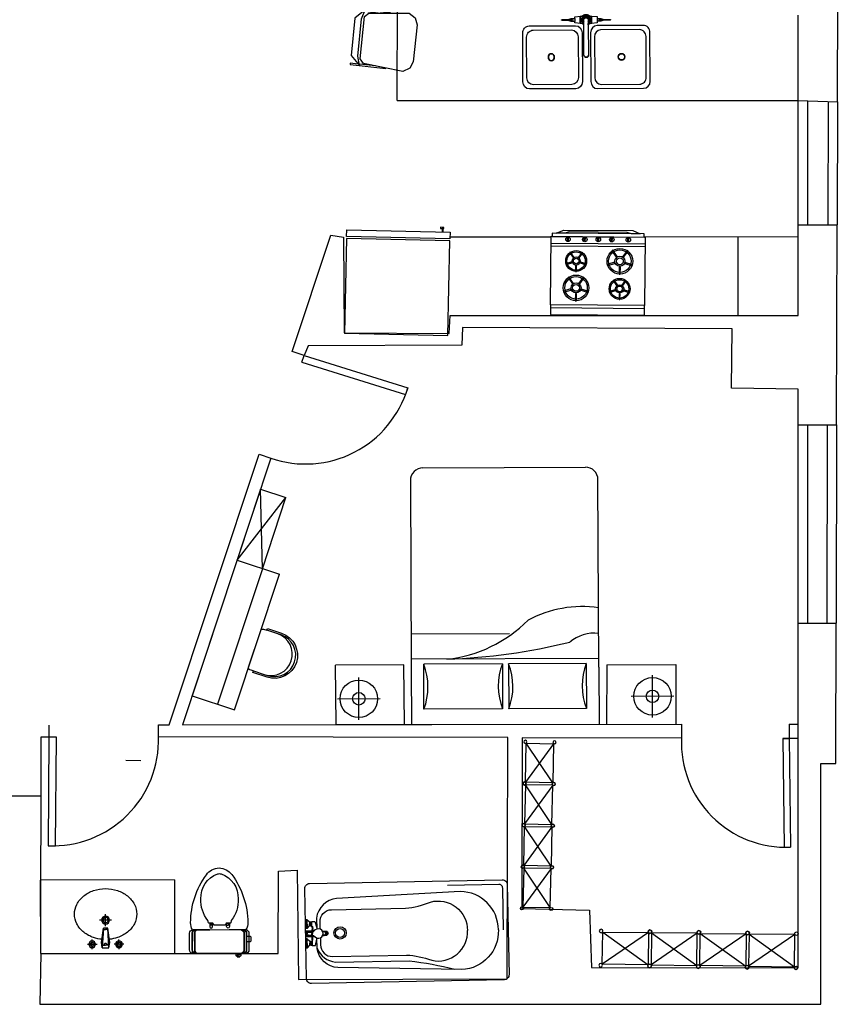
# Model space of a CAD drawing. Header units: inches. Extents: x -3371 to 2763, y -983 to 646.
# Tile 53 of 96: x -1311 to -1049, y -112 to 203. Entities that reach past the tile are written whole.
import ezdxf

# ---------------------------------------------------------------- set-up
doc = ezdxf.new("R2010")
doc.units = ezdxf.units.IN
doc.header["$LTSCALE"] = 12
doc.header["$MEASUREMENT"] = 0
doc.linetypes.add('DASHED', pattern=[19.05, 12.7, -6.35])
for name, color, linetype in [('2', 2, 'Continuous'), ('3', 3, 'Continuous'), ('4', 4, 'Continuous'), ('7', 7, 'Continuous'), ('8', 8, 'Continuous'), ('C', 4, 'Continuous'), ('F', 1, 'Continuous'), ('KBH', 7, 'Continuous'), ('White', 7, 'Continuous'), ('图层1', 1, 'Continuous'), ('图层8', 8, 'Continuous')]:
    doc.layers.add(name, color=color, linetype=linetype)

# ---------------------------------------------------------------- blocks, each defined once
blk = doc.blocks.new('A$C5D266694')
at = {"layer": 'C'}
for points in [[(20, 300), (20, 428, -0.414214)], [(500, 428), (500, 300, -1), (20, 300)], [(500, 300), (500, 260, -1), (20, 260), (20, 300)]]:
    blk.add_lwpolyline(points, format="xyb", dxfattribs=at)
at = {"layer": 'F'}
blk.add_lwpolyline([(20, 428), (0, 428), (0, 260, 1), (520, 260), (520, 428), (500, 428), (500, 468, 0.414214), (476, 492), (44, 492, 0.414214), (20, 468)], format="xyb", close=True, dxfattribs=at)
blk = doc.blocks.new('A$C6CCA3A13')
at = {"layer": 'F'}
blk.add_blockref('A$C5D266694', (0, 0), dxfattribs=at)
blk = doc.blocks.new('A$C2DE43DF7')
at = {"layer": 'F', "rotation": 180}
blk.add_blockref('A$C6CCA3A13', (520, 492), dxfattribs=at)
blk = doc.blocks.new('A$C7DFC5FE8')
at = {"layer": '3', "color": 251}
for points in [[(217.1, 453.7, 0.293273), (188.6, 472), (55.6, 472, 0.293273), (27.1, 453.7)], [(217.1, 434.5, 0.293273), (188.6, 452.7), (55.6, 452.7, 0.293273), (27.1, 434.5)], [(217.1, 72.3, -0.293273), (188.6, 54), (55.6, 54, -0.293273), (27.1, 72.3)], [(217.1, 53, -0.293273), (188.6, 34.7), (55.6, 34.7, -0.293273), (27.1, 53)]]:
    blk.add_lwpolyline(points, format="xyb", dxfattribs=at)
at = {"layer": '4', "color": 6}
for p, q in [((217.1, 331), (217.1, 462.4)), ((217.1, 44.4), (217.1, 173.6))]:
    blk.add_line(p, q, dxfattribs=at)
for points in [[(217.1, 327.5), (217.1, 44.4, -0.414214), (188.6, 15.9), (55.6, 15.9, -0.414214), (27.1, 44.4), (27.1, 253.4), (27.1, 462.4, -0.414214), (55.6, 490.9), (188.6, 490.9, -0.414214), (217.1, 462.4), (217.1, 327.5)], [(216.7, 467.1, -0.156905), (272.9, 482, -0.159185), (657.2, 354.7, -0.233115), (711.2, 253.4, -0.233115), (657.2, 152, -0.159185), (272.9, 24.7, -0.156905), (216.7, 39.6)]]:
    blk.add_lwpolyline(points, format="xyb", dxfattribs=at)
for points in [[(663.1, 237, -0.336129), (464, 101.9, -0.186314), (291.8, 156.7), (272.6, 161.8, -0.339177), (269.1, 166.4), (269.1, 195.4, 0.414214), (264.4, 200.2), (263.8, 200.2, -0.414214), (254.3, 209.7), (254.3, 250.6), (254.3, 291.5, -0.414214), (263.8, 301), (264.4, 301, 0.414214), (269.1, 305.7), (269.1, 334.7, -0.339177), (272.6, 339.3), (291.8, 344.5, -0.186314), (464, 399.2, -0.336129), (663.1, 264.2, -0.194426)], [(129.1, 33.1), (156.4, 33.1, -0.414214), (165.9, 23.6), (165.9, 9.5, -0.414214), (156.4, 0), (129.1, 0, -0.414214), (119.6, 9.5), (119.6, 23.6, -0.414214)]]:
    blk.add_lwpolyline(points, format="xyb", close=True, dxfattribs=at)
at = {"layer": '4', "color": 251}
blk.add_lwpolyline([(217.1, 331), (217.1, 327.5)], dxfattribs=at)
at = {"layer": '7', "color": 251}
for p, q in [((0, 107.1), (7.8, 107.1)), ((7.8, 100.1), (0, 100.1)), ((7.7, 93.9), (0, 93.9)), ((7.8, 111.4), (7.8, 88.9))]:
    blk.add_line(p, q, dxfattribs=at)
for points in [[(217.1, 440.6, 0.414214), (188.6, 469.1), (55.6, 469.1, 0.414214), (27.1, 440.6)], [(217.1, 421.4, 0.414214), (188.6, 449.9), (55.6, 449.9, 0.414214), (27.1, 421.4)], [(27, 104.5, 0.288575), (17.3, 122, 0.464141), (7.8, 116.6), (7.8, 111.4), (0, 111.4), (0, 88.9), (0, 88.9), (7.8, 88.9), (7.8, 83.7, 0.464141), (17.3, 78.2, 0.288575), (27, 95.7)], [(217.1, 85.3, -0.414214), (188.6, 56.8), (55.6, 56.8, -0.414214), (27.1, 85.3)], [(217.1, 66.1, -0.414214), (188.6, 37.6), (55.6, 37.6, -0.414214), (27.1, 66.1)]]:
    blk.add_lwpolyline(points, format="xyb", dxfattribs=at)
at = {"layer": '7', "color": 6}
for points in [[(269.1, 329.3), (241.5, 329.3, 1), (241.5, 307), (252.4, 307)], [(269.1, 171.9), (241.5, 171.9, -1), (241.5, 194.2), (252.4, 194.2)]]:
    blk.add_lwpolyline(points, format="xyb", dxfattribs=at)
for points in [[(257.2, 322.6), (262.2, 322.6, -0.414214), (266.9, 317.8), (266.9, 307.6, -0.414214), (262.2, 302.8), (257.2, 302.8, -0.414214), (252.4, 307.6), (252.4, 317.8, -0.414214)], [(257.2, 178.6), (262.2, 178.6, 0.414214), (266.9, 183.3), (266.9, 193.6, 0.414214), (262.2, 198.3), (257.2, 198.3, 0.414214), (252.4, 193.6), (252.4, 183.3, 0.414214)]]:
    blk.add_lwpolyline(points, format="xyb", close=True, dxfattribs=at)
at = {"layer": '7', "color": 251}
for centre, radius, start, end in [((-11.7, 91.4), 29.9, 332.88179, 49.14204), ((-29.2, 102.4), 50.5, 330.79773, 22.8926)]:
    blk.add_arc(centre, radius, start, end, dxfattribs=at)
blk = doc.blocks.new('A$C09F1173F')
at = {"layer": '2'}
for p, q in [((416, 369.3), (416, 296.3)), ((452.5, 332.8), (379.5, 332.8)), ((280.1, 232.8), (189.9, 232.8)), ((235, 187.8), (235, 277.9)), ((295.8, 249.5), (403.5, 264.3)), ((403.5, 264.3), (295.8, 249.5)), ((295.8, 249.5), (442.4, 257.8)), ((295.8, 232.8), (295.8, 249.5)), ((295.8, 216.1), (295.8, 232.8)), ((305.9, 250), (305.9, 232.8)), ((305.9, 215.7), (305.9, 232.8)), ((442.4, 257.8), (403.5, 264.3)), ((422.7, 256.7), (422.7, 232.8)), ((422.7, 208.9), (422.7, 232.8)), ((442.4, 257.8), (442.4, 232.8)), ((442.4, 232.8), (442.4, 207.8)), ((403.5, 201.4), (295.8, 216.1)), ((442.4, 207.8), (295.8, 216.1)), ((442.4, 207.8), (403.5, 201.4)), ((416, 96.3), (416, 169.3)), ((452.5, 132.8), (379.5, 132.8))]:
    blk.add_line(p, q, dxfattribs=at)
for centre, radius in [((416, 332.8), 25), ((416, 332.8), 15), ((235, 232.8), 30), ((235, 232.8), 20), ((416, 132.8), 25), ((416, 132.8), 15)]:
    blk.add_circle(centre, radius, dxfattribs=at)
for centre, start, end in [((415.3, 234), 350.52523, 189.47477), ((415.3, 231.6), 170.52523, 9.47477)]:
    blk.add_arc(centre, 7.19, start, end, dxfattribs=at)
at = {"layer": '3'}
for centre, radius, start, end in [((209, 272.1), 198.2, 117.40958, 141.38312), ((190, 308.8), 156.9, 90, 117.40958), ((190, 308.8), 156.9, 62.59042, 90), ((171, 272.1), 198.2, 38.61688, 62.59042), ((238.8, 248.3), 236.3, 141.38312, 161.69258), ((141.2, 248.3), 236.3, 18.30742, 38.61688), ((285.6, 232.8), 285.7, 161.69258, 180), ((94.3, 232.8), 285.7, 5.47138, 18.30742), ((285.6, 232.8), 285.7, 180, 198.30742), ((94.3, 232.8), 285.7, 341.69258, 354.52862), ((238.8, 217.3), 236.3, 198.30742, 218.61688), ((141.2, 217.3), 236.3, 321.38312, 341.69258), ((209, 193.5), 198.2, 218.61688, 242.59042), ((190, 156.9), 156.9, 242.59042, 270), ((190, 156.9), 156.9, 270, 297.40958), ((171, 193.5), 198.2, 297.40958, 321.38312)]:
    blk.add_arc(centre, radius, start, end, dxfattribs=at)
blk = doc.blocks.new('A$C28B158E0')
at = {"layer": '3', "color": 251}
for p, q in [((51.5, 389), (10.2, 389)), ((51.5, 389), (10.2, 389)), ((51.5, 329), (10.2, 329))]:
    blk.add_line(p, q, dxfattribs=at)
for points in [[(22.7, 426.4, 0.255199), (26.3, 432.2, 0.005211), (28.6, 443.1, 0.044747), (29.5, 449.1), (29.5, 496.5)], [(32.2, 496.5), (32.2, 449.1, 0.044747), (33.1, 443.1, 0.005211), (35.5, 432.2, 0.255199), (39, 426.4)], [(22.7, 291.6, -0.255199), (26.3, 285.8, -0.005211), (28.6, 274.9, -0.044747), (29.5, 268.9), (29.5, 221.5)], [(32.2, 221.5), (32.2, 268.9, -0.044747), (33.1, 274.9, -0.005211), (35.5, 285.8, -0.255199), (39, 291.6)]]:
    blk.add_lwpolyline(points, format="xyb", dxfattribs=at)
for radius, start, end in [(24.1, 31.2796, 148.7204), (19.3, 40.0052, 319.9948), (16.5, 48.5904, 311.4096)]:
    blk.add_arc((30.9, 359), radius, start, end, dxfattribs=at)
at = {"layer": '4', "color": 3}
for p, q in [((63.8, 683.6), (63.8, 421.8)), ((380.6, 721), (103.4, 721)), ((420.2, 421.8), (420.2, 683.6)), ((63.8, 37.4), (63.8, 299.2)), ((420.2, 299.2), (420.2, 37.4)), ((380.6, 0), (103.4, 0))]:
    blk.add_line(p, q, dxfattribs=at)
for points in [[(103.4, 384.4), (380.6, 384.4)], [(103.4, 336.6), (380.6, 336.6)]]:
    blk.add_lwpolyline(points, dxfattribs=at)
for centre, start_param, end_param in [((103.4, 683.6), 1.570796, 3.141593), ((380.6, 683.6), 0, 1.570796), ((103.4, 421.8), 3.141593, 4.712389), ((380.6, 421.8), 4.712389, 6.283185)]:
    blk.add_ellipse(centre, major_axis=(39.6, 0), ratio=0.944444, start_param=start_param, end_param=end_param, dxfattribs=at)
at = {"layer": '4', "color": 3, "extrusion": (0, 0, -1)}
for centre, start_param, end_param in [((103.4, 299.2), 3.141593, 4.712389), ((380.6, 299.2), 4.712389, 6.283185), ((103.4, 37.4), 1.570796, 3.141593), ((380.6, 37.4), 0, 1.570796)]:
    blk.add_ellipse(centre, major_axis=(39.6, 0), ratio=0.944444, start_param=start_param, end_param=end_param, dxfattribs=at)
at = {"layer": '7', "color": 251}
for p, q in [((50.1, 391.8), (11.6, 391.8)), ((50.1, 391.8), (11.6, 391.8)), ((22.7, 422), (39.1, 422)), ((50.1, 326.2), (11.6, 326.2)), ((22.7, 296), (39.1, 296))]:
    blk.add_line(p, q, dxfattribs=at)
at = {"layer": '8'}
for p, q in [((356.9, 698.6), (127.2, 698.6)), ((87.6, 661.2), (87.7, 440.8)), ((396.5, 444.2), (396.5, 661.2)), ((127.2, 406.8), (356.9, 406.8)), ((127.2, 314.2), (356.9, 314.2)), ((87.6, 59.8), (87.6, 276.8)), ((396.5, 276.8), (396.5, 59.8)), ((356.9, 22.4), (127.2, 22.4))]:
    blk.add_line(p, q, dxfattribs=at)
blk.add_lwpolyline([(59.1, 371.4), (227.2, 371.4, -0.164418), (232.5, 372.8, -0.849314), (232.5, 345.3, -0.164418), (227.2, 346.6), (59.1, 346.6, -0.107035), (51.5, 336), (51.5, 329), (50.1, 326.2), (51.3, 326.2), (48, 297.2, -0.392238), (46.7, 296), (39.1, 296), (39.1, 274.4, 0.095415), (32.8, 251.9, 0.01788), (33.1, 234.9, -0.110831), (32.2, 221.5, -0.841313), (29.5, 221.5, -0.110831), (28.7, 234.9, 0.01788), (29, 251.9, 0.091516), (22.7, 274.4), (22.7, 296), (13.8, 296, -0.392238), (12.4, 297.2), (10.5, 326.2), (11.6, 326.2), (10.2, 329), (10.2, 336, -0.44599), (10.2, 382), (10.2, 389), (11.6, 391.8), (10.5, 391.8), (12.4, 420.8, -0.392238), (13.8, 422), (22.7, 422), (22.7, 443.6, 0.091516), (29, 466.1, 0.01788), (28.7, 483.1, -0.110831), (29.5, 496.5, -0.841313), (32.2, 496.5, -0.110831), (33.1, 483.1, 0.01788), (32.8, 466.1, 0.095415), (39.1, 443.6), (39.1, 422), (46.7, 422, -0.392238), (48, 420.8), (51.3, 391.8), (50.1, 391.8), (51.5, 389), (51.5, 382, -0.107035)], format="xyb", close=True, dxfattribs=at)
for centre, start_param, end_param in [((127.2, 661.2), 1.570796, 3.141593), ((356.9, 661.2), 6.283185, 7.853982), ((127.2, 444.2), 3.234368, 4.712389), ((356.9, 444.2), 4.712389, 6.283185)]:
    blk.add_ellipse(centre, major_axis=(39.6, 0), ratio=0.944444, start_param=start_param, end_param=end_param, dxfattribs=at)
at = {"layer": '8', "extrusion": (0, 0, -1)}
for centre, start_param, end_param in [((127.2, 276.8), 3.141593, 4.712389), ((356.9, 276.8), 4.712389, 6.283185), ((127.2, 59.8), 1.570796, 3.141593), ((356.9, 59.8), 6.283185, 7.853982)]:
    blk.add_ellipse(centre, major_axis=(39.6, 0), ratio=0.944444, start_param=start_param, end_param=end_param, dxfattribs=at)
at = {"layer": 'KBH', "color": 251}
for points in [[(10.2, 382), (10.2, 371.5, 0.279954), (10.2, 346.5), (10.2, 336)], [(51.6, 346.6), (41.8, 346.6), (30.9, 346.6, -1), (30.9, 371.4), (41.8, 371.4), (51.6, 371.4)], [(59.1, 371.4), (51.6, 371.4, 0.001876), (51.5, 371.5), (51.5, 382)], [(59.1, 346.6), (51.6, 346.6, -0.001876), (51.5, 346.5), (51.5, 336)], [(227.2, 371.4), (228.5, 371.4, -1.092181), (228.5, 346.6), (227.2, 346.6)]]:
    blk.add_lwpolyline(points, format="xyb", dxfattribs=at)
blk.add_arc((30.9, 359), 24.1, 211.2796, 328.7204, dxfattribs=at)
for major_axis in [(19.8, 0), (17.8, 0)]:
    blk.add_ellipse((241.2, 559.4), major_axis=major_axis, ratio=0.944444, dxfattribs=at)
at = {"layer": 'KBH', "color": 251, "extrusion": (0, 0, -1)}
for major_axis in [(19.8, 0), (17.8, 0)]:
    blk.add_ellipse((241.2, 161.6), major_axis=major_axis, ratio=0.944444, dxfattribs=at)
blk = doc.blocks.new('oven')
for p, q in [((2.08, 0, 0), (2.08, 30, 0)), ((21.87, 0), (21.87, 30)), ((22.72, 0, 0), (22.72, 30, 0)), ((23.39, 24.83, -0.01), (24.79, 24.83, -0.01)), ((23.39, 24.46, -0.01), (24.79, 24.46, -0.01)), ((23.39, 19.47, -0.01), (24.79, 19.47, -0.01)), ((23.39, 19.1, -0.01), (24.79, 19.1, -0.01)), ((23.39, 15.14, -0.01), (24.79, 15.14, -0.01)), ((23.39, 14.78, -0.01), (24.79, 14.78, -0.01)), ((23.39, 10.83, -0.01), (24.79, 10.83, -0.01)), ((23.39, 10.47, -0.01), (24.79, 10.47, -0.01)), ((23.39, 5.54, -0.01), (24.79, 5.54, -0.01)), ((23.39, 5.17, -0.01), (24.79, 5.17, -0.01))]:
    blk.add_line(p, q)
for points in [[(0, 0), (3.12, 0), (3.12, 30), (0, 30)], [(3.12, 30), (24.99, 30), (24.99, 0), (3.12, 0)]]:
    blk.add_lwpolyline(points, close=True)
for points, elevation in [([(24.99, 0.3), (26.04, 0.3), (26.04, 29.7), (24.99, 29.7)], 0), ([(26.04, 28.47), (27.05, 26.06), (27.05, 3.94), (26.04, 1.53), (26.04, 4.39), (26.49, 5.75), (26.49, 24.25), (26.04, 25.61)], 0), ([(7.12, 25.84), (7.86, 23.55), (8.21, 23.66), (7.46, 25.95)], -0.01), ([(15.99, 25.17), (16.6, 23.3), (16.88, 23.39), (16.27, 25.26)], -0.01), ([(4.4, 21.76), (6.82, 21.76), (6.82, 22.13), (4.4, 22.13)], -0.01), ([(11.84, 24.52), (9.88, 23.1), (10.1, 22.81), (12.05, 24.23)], -0.01), ([(13.77, 21.84), (15.74, 21.84), (15.74, 22.14), (13.77, 22.14)], -0.01), ([(19.84, 24.09), (18.25, 22.93), (18.42, 22.69), (20.01, 23.85)], -0.01), ([(7.44, 17.92), (8.19, 20.21), (7.84, 20.33), (7.1, 18.03)], -0.01), ([(12.04, 19.63), (10.09, 21.04), (9.87, 20.75), (11.82, 19.33)], -0.01), ([(16.25, 18.7), (16.86, 20.58), (16.58, 20.67), (15.97, 18.8)], -0.01), ([(20, 20.1), (18.41, 21.25), (18.24, 21.01), (19.83, 19.86)], -0.01), ([(7.19, 11.18), (7.8, 9.31), (8.08, 9.4), (7.47, 11.27)], -0.01), ([(11.04, 10.1), (9.45, 8.95), (9.62, 8.71), (11.22, 9.86)], -0.01), ([(15.78, 11.9), (16.52, 9.6), (16.87, 9.72), (16.12, 12.01)], -0.01), ([(20.49, 10.58), (18.54, 9.16), (18.76, 8.87), (20.71, 10.28)], -0.01), ([(4.98, 7.85), (6.95, 7.85), (6.95, 8.15), (4.98, 8.15)], -0.01), ([(7.46, 4.71), (8.07, 6.59), (7.78, 6.68), (7.18, 4.81)], -0.01), ([(11.21, 6.11), (9.62, 7.26), (9.44, 7.02), (11.03, 5.87)], -0.01), ([(13.06, 7.82), (15.47, 7.82), (15.47, 8.18), (13.06, 8.18)], -0.01), ([(16.1, 3.98), (16.85, 6.27), (16.5, 6.38), (15.76, 4.09)], -0.01), ([(20.7, 5.68), (18.74, 7.1), (18.53, 6.81), (20.48, 5.39)], -0.01)]:
    blk.add_lwpolyline(points, close=True, dxfattribs=dict(elevation=elevation))
for centre, radius in [((8.57, 21.93, -0.01), 4.1), ((8.57, 21.93, -0.01), 3.6), ((17.17, 21.98, -0.01), 3.34), ((24.09, 24.64, -0.01), 0.722), ((8.57, 21.93, -0.01), 1.6), ((8.57, 21.93, -0.01), 1.1), ((17.17, 21.98, -0.01), 2.94), ((17.17, 21.98, -0.01), 1.3), ((17.17, 21.98, -0.01), 0.895), ((24.09, 19.28, -0.01), 0.722), ((24.09, 14.96, -0.01), 0.722), ((8.38, 7.99, -0.01), 3.34), ((8.38, 7.99, -0.01), 2.94), ((17.23, 7.99, -0.01), 4.1), ((17.23, 7.99, -0.01), 3.6), ((17.23, 7.99, -0.01), 1.6), ((24.09, 10.65, -0.01), 0.722), ((8.38, 7.99, -0.01), 1.3), ((8.38, 7.99, -0.01), 0.895), ((17.23, 7.99, -0.01), 1.1), ((24.09, 5.36, -0.01), 0.722)]:
    blk.add_circle(centre, radius)
blk = doc.blocks.new('fridge')
at = {"color": 1}
blk.add_lwpolyline([(0, 0), (27.5, 0), (27.5, 30), (0, 30)], close=True, dxfattribs=at)
at = {"color": 1, "elevation": 0}
for points in [[(30, 0), (28, 0), (28, 30), (30, 30)], [(30, 2), (31, 2), (31, 2.32), (30, 2.32)], [(31.32, 1.85), (31.32, 2.85), (31, 2.85), (31, 1.85)]]:
    blk.add_lwpolyline(points, close=True, dxfattribs=at)
blk = doc.blocks.new('SOFACHR-PSO06005')
at = {"color": 0, "linetype": 'ByBlock'}
for points in [[(88.4, 545.6), (63, 456.7), (63, 101.1), (88.4, 12.2), (-0.5, 101.1), (-0.5, 456.7), (88.4, 545.6)], [(75.7, 532.9), (-0.5, 532.9), (-0.5, 545.6), (342.4, 545.6)], [(240.8, 532.9), (88.4, 532.9)], [(-0.5, 12.2), (-0.5, 24.9), (75.7, 24.9)], [(-0.5, 12.2), (329.7, 12.2)], [(88.4, 24.9), (240.8, 24.9)]]:
    blk.add_lwpolyline(points, dxfattribs=at)
blk.add_lwpolyline([(88.4, 75.7), (126.5, 37.6), (507.5, -0.5), (571, 37.6), (596.4, 101.1), (596.4, 456.7), (571, 520.2), (507.5, 558.3), (126.5, 520.2), (88.4, 482.1)], close=True, dxfattribs=at)
blk = doc.blocks.new('椅子-01')
at = {"rotation": 180}
blk.add_blockref('SOFACHR-PSO06005', (219.7, 317.2), dxfattribs=at)
blk = doc.blocks.new('A$C3AEF7B81')
at = {"layer": '图层1'}
blk.add_lwpolyline([(31, 36), (381, 36), (381, 536), (31, 536)], close=True, dxfattribs=at)
for centre in [(20, 553), (393, 553), (20, 20), (393, 20)]:
    blk.add_circle(centre, 20, dxfattribs=at)
at = {"layer": '图层8'}
for p, q in [((31, 536), (381, 36)), ((31, 36), (381, 536))]:
    blk.add_line(p, q, dxfattribs=at)
blk = doc.blocks.new('A$C042F07A5')
at = {"xscale": -1}
for p in [(413, 1598), (413, 533)]:
    blk.add_blockref('A$C3AEF7B81', p, dxfattribs=at)
at = {"rotation": 180}
for p in [(413, 1638), (413, 573)]:
    blk.add_blockref('A$C3AEF7B81', p, dxfattribs=at)

msp = doc.modelspace()

# ---------------------------------------------------------------- linework, layer by layer
msp.add_line((-1373.4, -45.33), (-1304.16, -45.46))
at = {"layer": 'White', "color": 7}
for p, q in [((-1049.29, 176.6), (-1049.04, 273.81)), ((-1190.13, 176.99), (-1189.98, 209.27)), ((-1061.89, 108.23), (-1061.89, 204.26)), ((-1190.13, 176.99), (-1061.89, 176.99)), ((-1061.89, 176.99), (-1049.29, 176.6)), ((-1061.89, 137.26), (-1049.4, 137.26)), ((-1049.56, 73.26), (-1049.4, 137.26)), ((-1223.76, 96.7), (-1211.31, 133.94)), ((-1211.31, 133.94), (-1207.25, 133.28)), ((-1207.25, 133.28), (-1207.09, 102.69)), ((-1173.16, 133.43), (-1140.83, 133.43)), ((-1111.13, 133.49, 0), (-1061.89, 133.43)), ((-1081.1, 108.23), (-1081.1, 133.45)), ((-1173.46, 102.4), (-1173.16, 108.23)), ((-1173.16, 108.23), (-1061.89, 108.23)), ((-1169.18, 104.32), (-1169.43, 98.7)), ((-1082.99, 103.94), (-1169.18, 104.32)), ((-1207.09, 102.69), (-1173.46, 102.4)), ((-1083.18, 84.99), (-1082.99, 103.94)), ((-1218.63, 98.54), (-1219.88, 95.4)), ((-1169.43, 98.7), (-1218.63, 98.54)), ((-1219.88, 95.4), (-1223.76, 96.7)), ((-1220.6, 93.26), (-1219.88, 95.4)), ((-1219.88, 95.4), (-1186.74, 85.05)), ((-1220.6, 93.26), (-1187.46, 82.91)), ((-1186.74, 85.05), (-1187.46, 82.91)), ((-1061.89, 84.59), (-1083.18, 84.99)), ((-1061.89, -100.55), (-1061.89, 84.59)), ((-1061.89, 73.26), (-1049.56, 73.26)), ((-1263.09, -22.73), (-1234.24, 63.81)), ((-1234.24, 63.81), (-1230.54, 62.55)), ((-1230.54, 62.55), (-1258.77, -22.73)), ((-1181.92, 59.45), (-1129.92, 59.68)), ((-1185.9, 55.43), (-1185.63, -4.57)), ((-1125.63, -4.3), (-1125.9, 55.7)), ((-1233.82, 52.64), (-1255.7, -13.45)), ((-1233.23, 27.2), (-1233.82, 52.64)), ((-1233.82, 52.64), (-1225.7, 49.95)), ((-1241.35, 29.89), (-1225.7, 49.95)), ((-1233.23, 27.2), (-1225.7, 49.95)), ((-1241.35, 29.89), (-1227.81, 25.4)), ((-1242.15, -17.93), (-1227.81, 25.4)), ((-1061.89, 9.74), (-1049.73, 9.74)), ((-1049.85, -35.13), (-1049.73, 9.74)), ((-1187.96, -3.58), (-1209.84, -3.68)), ((-1209.63, -22.67), (-1209.84, -3.68)), ((-1187.75, -22.64), (-1187.96, -3.58)), ((-1185.63, -4.57), (-1185.55, -22.64)), ((-1125.63, -4.3), (-1125.55, -22.57)), ((-1123.08, -3.55), (-1123.13, -22.56)), ((-1123.08, -3.55), (-1100.99, -3.47)), ((-1100.99, -3.47), (-1101.04, -22.55)), ((-1202.36, -21.2), (-1202.42, -7.61)), ((-1108.42, -20.43), (-1108.48, -6.83)), ((-1255.7, -13.45), (-1242.15, -17.93)), ((-1209.19, -14.43), (-1195.59, -14.38)), ((-1101.65, -13.6), (-1115.25, -13.66)), ((-1301.51, -22.87), (-1301.49, -26.7)), ((-1266.51, -22.74), (-1263.09, -22.73)), ((-1266.45, -26.54), (-1266.51, -22.74)), ((-1258.77, -22.73), (-1099.17, -22.54)), ((-1209.63, -22.67), (-1101.04, -22.55)), ((-1099.17, -22.54), (-1099.17, -27)), ((-1064.79, -22.49), (-1061.89, -22.49)), ((-1064.79, -22.49), (-1064.79, -26.96)), ((-1304.13, -26.68), (-1304.22, -95.96)), ((-1301.49, -26.7), (-1304.13, -26.68)), ((-1301.49, -26.7), (-1301.74, -61.44)), ((-1299.13, -26.72), (-1301.5, -26.7)), ((-1299.38, -61.46), (-1299.13, -26.72)), ((-1154.73, -26.85), (-1266.45, -26.54)), ((-1154.93, -104.03), (-1154.73, -26.85)), ((-1150.2, -26.86), (-1150.22, -81.56)), ((-1099.17, -27), (-1150.2, -26.86)), ((-1061.89, -27.1), (-1066.79, -27.09)), ((-1066.79, -27.09), (-1066.36, -61.92)), ((-1066.79, -27.09), (-1064.79, -27.1)), ((-1064.79, -26.96), (-1064.36, -61.89)), ((-1272.06, -34.28), (-1276.94, -34.19)), ((-1054.57, -112.08), (-1054.57, -35.13)), ((-1054.57, -35.13), (-1049.85, -35.13)), ((-1301.74, -61.44), (-1299.38, -61.46)), ((-1066.36, -61.92), (-1064.36, -61.89)), ((-1228.09, -69.56), (-1222.13, -69.23)), ((-1222.13, -69.23), (-1221.65, -104.22)), ((-1261.36, -72.37), (-1304.17, -72.42)), ((-1304.15, -95.96), (-1304.17, -72.42)), ((-1261.36, -72.37), (-1261.34, -95.92)), ((-1228.17, -95.88), (-1228.09, -69.56)), ((-1150.22, -81.56), (-1128.59, -82)), ((-1219.31, -85.02), (-1218.99, -85.02)), ((-1128.59, -82), (-1127.97, -100.4)), ((-1304.15, -95.96), (-1304.45, -112.17)), ((-1304.22, -95.96), (-1228.17, -95.88)), ((-1304.15, -95.96), (-1261.34, -95.92)), ((-1127.97, -100.4), (-1061.89, -100.55)), ((-1221.65, -104.22), (-1154.93, -104.03)), ((-1304.45, -112.17), (-1054.57, -112.08))]:
    msp.add_line(p, q, dxfattribs=at)
at = {"layer": 'White', "color": 7, "linetype": 'Continuous'}
for p, q in [((-1058.89, 176.89), (-1058.89, 137.26)), ((-1052.29, 176.69), (-1052.4, 137.26)), ((-1049.29, 176.6), (-1049.4, 137.26)), ((-1058.89, 73.26), (-1058.89, 9.74)), ((-1052.56, 73.26), (-1052.73, 9.75)), ((-1049.56, 73.26), (-1049.73, 9.74))]:
    msp.add_line(p, q, dxfattribs=at)
at = {"layer": 'White', "color": 7, "linetype": 'DASHED', "ltscale": 2}
msp.add_line((-1233.23, 27.2), (-1247.57, -16.14), dxfattribs=at)
at = {"layer": 'White', "color": 7, "linetype": 'ByBlock'}
for p, q in [((-1154.21, 6.37), (-1185.68, 6.23)), ((-1125.65, -1.5), (-1185.65, -1.77)), ((-1129.64, -3.12), (-1154.47, -3.23)), ((-1129.64, -3.12), (-1129.58, -17.52)), ((-1156.47, -3.24), (-1181.64, -3.35)), ((-1181.58, -17.75), (-1181.64, -3.35)), ((-1156.47, -3.24), (-1156.41, -17.64)), ((-1154.47, -3.23), (-1154.41, -17.63)), ((-1156.41, -17.64), (-1181.58, -17.75)), ((-1129.58, -17.52), (-1154.41, -17.63))]:
    msp.add_line(p, q, dxfattribs=at)
at = {"layer": 'White', "color": 7}
for points in [[(-1219.14, -103.95), (-1219.7, -75.14, -0.414214), (-1218.13, -73.51), (-1156.54, -72.31, -0.414214), (-1154.91, -73.87), (-1154.35, -102.69, -0.414214), (-1155.92, -104.32), (-1217.51, -105.52, -0.414214), (-1219.14, -103.95)], [(-1156.11, -88.31), (-1156.37, -74.98, 0.414214), (-1157.6, -73.81), (-1174.03, -74.13, 0.418159)], [(-1157.76, -88.34, 0.412193), (-1169.95, -76.09), (-1209.52, -78.27, 0.346402), (-1215.92, -84.59), (-1215.85, -88.04)], [(-1214.76, -88.02), (-1214.8, -85.81, -0.421091), (-1211.09, -81.89), (-1187.45, -81.43, 0.077539), (-1179.45, -79.44, -0.495459), (-1167.63, -88.55, -0.983517)], [(-1217.38, -87.43, -0.124787), (-1217.4, -88.39, -0.150148), (-1217.56, -88.63)], [(-1217.41, -85.87), (-1217.42, -85.67), (-1216.42, -85.65), (-1215.86, -87.68, 0.07678), (-1215.69, -88.04)], [(-1217.39, -87.19, -0.205258), (-1217.18, -87.5, -0.17421), (-1217.39, -88.75)], [(-1217.3, -91.59, 0.124787), (-1217.36, -90.63, 0.092327), (-1217.44, -90.47)], [(-1216.35, -88.4, 0.288752), (-1217.38, -88.91)], [(-1217.29, -91.83, 0.205258), (-1217.1, -91.5, 0.17421), (-1217.37, -90.27)], [(-1216.39, -90.58, -0.243181), (-1217.3, -90.18)], [(-1217.27, -93.15), (-1217.27, -93.35), (-1216.27, -93.33), (-1215.79, -91.28, -0.061212), (-1215.68, -90.98)], [(-1217.23, -88.94), (-1217.08, -88.94, 0.178333), (-1216.85, -88.85), (-1216.31, -88.37)], [(-1217.21, -90.14), (-1217.06, -90.14, -0.178333), (-1216.83, -90.22), (-1216.26, -90.68)], [(-1157.76, -88.34, -0.412193), (-1169.47, -101.06), (-1209.08, -100.43, -0.346402), (-1215.72, -94.37), (-1215.79, -90.88)], [(-1214.7, -90.94), (-1214.66, -93.1, 0.421091), (-1210.8, -96.87), (-1187.16, -96.41, -0.077539), (-1179.09, -98.09, 0.495459), (-1167.63, -88.52, 0.983517)], [(-1214.04, -88.65), (-1212.87, -88.74, -0.359112), (-1212.18, -89.41)], [(-1214.02, -88.68), (-1213.03, -88.78, -0.344513), (-1212.38, -89.41)], [(-1213.96, -90.23), (-1212.85, -90.1, 0.359112), (-1212.18, -89.41)], [(-1213.94, -90.2), (-1213.01, -90.06, 0.344513), (-1212.38, -89.41)], [(-1213.91, -88.89), (-1213.39, -88.95, -0.389882), (-1212.98, -89.42)], [(-1213.86, -89.98), (-1213.37, -89.91, 0.389882), (-1212.98, -89.42)], [(-1213.03, -88.78, -0.247571), (-1212.54, -89.41)], [(-1213.01, -90.06, 0.247571), (-1212.54, -89.41)], [(-1215.73, -94.25, 0.268978), (-1209.84, -98.69), (-1186.28, -98.23, -0.029366), (-1171.71, -100.95, -7.695301)]]:
    msp.add_lwpolyline(points, format="xyb", dxfattribs=at)
for points in [[(-1218.93, -87.9), (-1219.25, -87.9), (-1219.31, -85.02)], [(-1218.99, -85.02), (-1218.93, -87.9)], [(-1218.99, -85.02), (-1218.17, -85.8), (-1218.17, -85.88)], [(-1218.93, -87.9), (-1218.15, -87.08), (-1218.15, -87)], [(-1218.17, -85.88), (-1217.97, -85.88)], [(-1218.17, -85.88), (-1218.16, -86.44)], [(-1218.15, -87), (-1218.16, -86.44)], [(-1218.15, -87), (-1217.95, -87)], [(-1217.97, -85.88), (-1217.89, -85.8), (-1217.57, -85.79), (-1217.49, -85.87)], [(-1217.97, -85.88), (-1217.96, -86.44)], [(-1217.89, -85.96), (-1217.97, -86.08)], [(-1217.96, -86.24), (-1217.88, -86.32), (-1217.56, -86.31), (-1217.48, -86.23)], [(-1217.95, -87), (-1217.96, -86.44)], [(-1217.96, -86.64), (-1217.88, -86.56), (-1217.56, -86.55), (-1217.48, -86.63)], [(-1217.87, -86.92), (-1217.95, -86.8)], [(-1217.95, -87), (-1217.87, -87.08), (-1217.55, -87.07), (-1217.47, -86.99)], [(-1217.57, -85.79), (-1217.57, -85.95), (-1217.89, -85.96), (-1217.89, -85.8)], [(-1217.88, -86.32), (-1217.88, -86.44)], [(-1217.88, -86.56), (-1217.88, -86.44)], [(-1217.55, -87.07), (-1217.55, -86.91), (-1217.87, -86.92), (-1217.87, -87.08)], [(-1217.57, -85.95), (-1217.49, -86.03)], [(-1217.56, -86.31), (-1217.56, -86.43)], [(-1217.56, -86.55), (-1217.56, -86.43)], [(-1217.55, -86.91), (-1217.47, -86.83)], [(-1217.41, -85.87), (-1217.49, -85.87)], [(-1217.49, -85.87), (-1217.48, -86.43)], [(-1217.47, -86.99), (-1217.48, -86.43)], [(-1217.39, -86.99), (-1217.47, -86.99)], [(-1217.39, -86.99), (-1217.41, -85.87)], [(-1217.38, -87.43), (-1217.39, -86.99)], [(-1219.23, -89.06), (-1219.24, -88.66), (-1217.4, -88.63), (-1217.39, -88.91)], [(-1218.48, -89.05), (-1219.23, -89.06)], [(-1218.46, -90.09), (-1219.21, -90.1)], [(-1219.21, -90.1), (-1219.2, -90.5), (-1217.36, -90.47), (-1217.37, -90.18)], [(-1218.87, -91.18), (-1219.19, -91.18), (-1219.16, -92.66)], [(-1218.99, -89.1), (-1217.47, -88.95)], [(-1218.99, -89.1), (-1218.98, -89.58)], [(-1218.98, -89.2), (-1217.47, -89.05)], [(-1218.97, -90.06), (-1218.98, -89.58)], [(-1218.97, -89.96), (-1217.45, -90.05)], [(-1218.97, -90.06), (-1217.45, -90.15)], [(-1218.91, -89.1), (-1218.9, -89.58)], [(-1218.89, -90.06), (-1218.9, -89.58)], [(-1218.81, -94.06), (-1218.87, -91.18)], [(-1218.87, -91.18), (-1218.05, -91.96), (-1218.05, -92.04)], [(-1217.47, -88.95), (-1217.46, -89.55)], [(-1217.45, -90.15), (-1217.46, -89.55)], [(-1217.23, -88.94), (-1217.22, -89.54)], [(-1217.21, -90.14), (-1217.22, -89.54)], [(-1219.16, -92.66), (-1219.14, -93.5)], [(-1219.14, -93.5), (-1219.13, -94.06), (-1218.81, -94.06)], [(-1218.81, -94.06), (-1218.03, -93.24), (-1218.03, -93.16)], [(-1218.05, -92.04), (-1218.04, -92.6)], [(-1218.05, -92.04), (-1217.85, -92.04)], [(-1218.03, -93.16), (-1218.04, -92.6)], [(-1218.03, -93.16), (-1217.83, -93.16)], [(-1217.85, -92.04), (-1217.77, -91.96), (-1217.45, -91.95), (-1217.37, -92.03)], [(-1217.85, -92.04), (-1217.84, -92.6)], [(-1217.77, -92.12), (-1217.85, -92.24)], [(-1217.84, -92.4), (-1217.76, -92.48), (-1217.44, -92.47), (-1217.36, -92.39)], [(-1217.83, -93.16), (-1217.84, -92.6)], [(-1217.84, -92.8), (-1217.76, -92.72), (-1217.44, -92.71), (-1217.36, -92.79)], [(-1217.75, -93.08), (-1217.83, -92.96)], [(-1217.83, -93.16), (-1217.75, -93.24), (-1217.43, -93.23), (-1217.35, -93.15)], [(-1217.45, -91.95), (-1217.45, -92.11), (-1217.77, -92.12), (-1217.77, -91.96)], [(-1217.76, -92.48), (-1217.76, -92.6)], [(-1217.76, -92.72), (-1217.76, -92.6)], [(-1217.43, -93.23), (-1217.43, -93.07), (-1217.75, -93.08), (-1217.75, -93.24)], [(-1217.45, -92.11), (-1217.37, -92.19)], [(-1217.44, -92.47), (-1217.44, -92.59)], [(-1217.44, -92.71), (-1217.44, -92.59)], [(-1217.43, -93.07), (-1217.35, -92.99)], [(-1217.37, -92.03), (-1217.36, -92.59)], [(-1217.29, -92.03), (-1217.37, -92.03)], [(-1217.35, -93.15), (-1217.36, -92.59)], [(-1217.27, -93.15), (-1217.35, -93.15)], [(-1217.3, -91.59), (-1217.29, -92.03)], [(-1217.29, -92.03), (-1217.27, -93.15)]]:
    msp.add_lwpolyline(points, dxfattribs=at)
for centre, radius in [((-1202.39, -14.41), 6), ((-1108.45, -13.63), 6), ((-1202.39, -14.41), 2), ((-1108.45, -13.63), 2), ((-1208.38, -89.34), 1.96), ((-1208.38, -89.34), 1.44)]:
    msp.add_circle(centre, radius, dxfattribs=at)
for centre, radius, start, end in [((-1219.44, 94.83), 34.13, 251.0305, 343.3386), ((-1181.9, 55.45), 4, 90.252, 180.252), ((-1129.9, 55.68), 4, 0.252, 90.252), ((-1300.32, -27.58), 33.89, 267.5893, 1.7685), ((-1065.77, -28.49), 33.43, 177.4443, 272.4098), ((-1215.3, -89.51), 1.52, 230.6734, 131.565), ((-1218.08, -89.56), 1.02, 153.0467, 209.1917), ((-1217.35, -89.11), 0.2, 54.2493, 127.9891), ((-1217.33, -89.99), 0.2, 234.2493, 307.9891)]:
    msp.add_arc(centre, radius, start, end, dxfattribs=at)
at = {"layer": 'White', "color": 7, "linetype": 'ByBlock'}
for centre, radius, start, end in [((-1130.84, -21.78), 36.87, 82.0156, 118.1825), ((-1178.68, 40.93), 42.88, 276.0039, 315.2044), ((-1127.12, -5.48), 12.07, 83.1229, 130.3137), ((-1180.21, 186.09), 187.9, 271.8354, 283.9457), ((-1110.88, -10.24), 20.07, 159.2239, 201.2802), ((-1200.34, -10.63), 20.07, 339.2239, 21.2802), ((-1137.71, -10.35), 20.07, 159.2239, 201.2802), ((-1173.17, -10.51), 20.07, 339.2239, 21.2802)]:
    msp.add_arc(centre, radius, start, end, dxfattribs=at)

# ---------------------------------------------------------------- block references
at = {"layer": 'White', "color": 7}
for name, p, xscale, yscale, zscale, rotation in [('椅子-01', (-1197.04, 195.32), -0.03353534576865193, 0.03353534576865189, 0.0335353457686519, 353.952205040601), ('A$C28B158E0', (-1150.01, 204.43), 0.05647173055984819, 0.05647173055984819, 0.05647173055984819, 270.2846233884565), ('fridge', (-1173.96, 101.84), 1.102076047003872, 1.102076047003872, 1.102076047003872, 88.69132423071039), ('A$C2DE43DF7', (-1238.03, -5.46), -0.02853081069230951, 0.0285308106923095, 0.02853081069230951, 251.6851964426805), ('A$C7DFC5FE8', (-1236.88, -96.96), 0.04, 0.04, 0.04, 90.12982860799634), ('A$C09F1173F', (-1273.43, -75.15), -0.04280885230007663, 0.04280885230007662, 0.04280885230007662, 90.06113804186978)]:
    msp.add_blockref(name, p, dxfattribs=dict(at, xscale=xscale, yscale=yscale, zscale=zscale, rotation=rotation))
at = {"layer": 'White', "color": 7, "rotation": 89.46017672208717}
msp.add_blockref('oven', (-1111.07, 108.27), dxfattribs=at)
at = {"layer": 'White', "color": 7, "ltscale": 2}
for p, xscale, yscale, zscale, rotation in [((-1150.72, -81.97), 0.02500997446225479, 0.02500997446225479, 0.02500997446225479, 358.837492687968), ((-1061.98, -101.1), 0.02932522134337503, 0.02932522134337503, 0.02932522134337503, 89.21535836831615)]:
    msp.add_blockref('A$C042F07A5', p, dxfattribs=dict(at, xscale=xscale, yscale=yscale, zscale=zscale, rotation=rotation))

doc.saveas('drawing.dxf')
